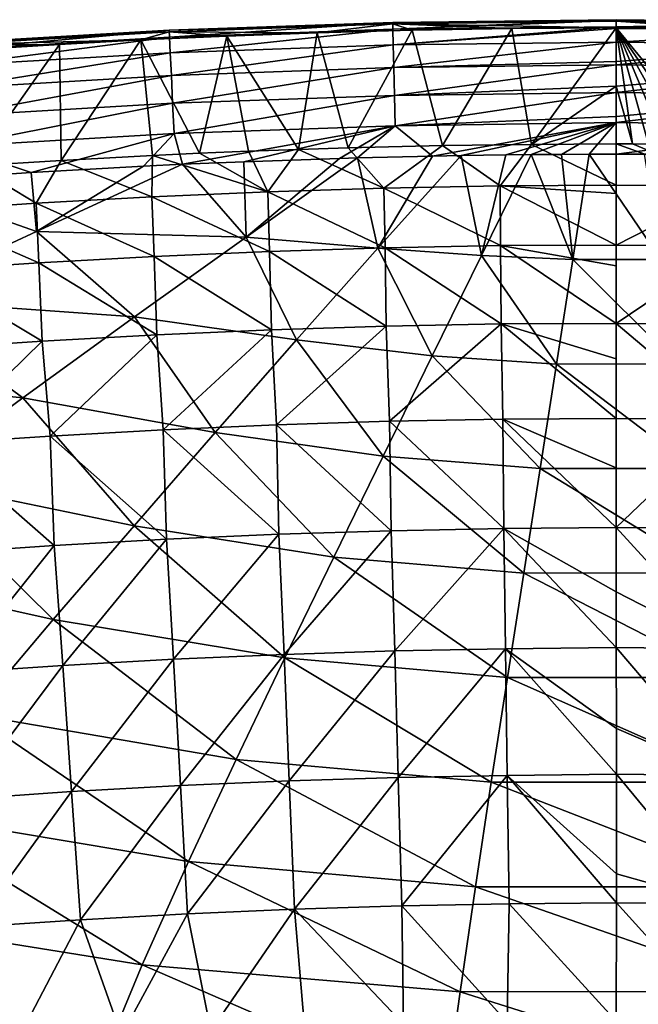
# Model space of a CAD drawing. Header units: metres. Extents: x -109 to 109, y -19 to 107.
# Tile 228 of 256: x -2.8 to 0.1, y 102.83 to 107.45. Entities that reach past the tile are written whole.
import ezdxf

# ---------------------------------------------------------------- set-up
doc = ezdxf.new("R2010")
doc.units = ezdxf.units.M
doc.layers.add('solid_21_412_310_XXX', color=7, linetype='CONTINUOUS')

msp = doc.modelspace()

# ---------------------------------------------------------------- linework, layer by layer
at = {"layer": 'solid_21_412_310_XXX'}
for points in [[(-1.049019, 107.439575, -72.647865), (-0.000003, 107.452087, -72.649986), (-1.048249, 107.406891, -72.793785)], [(-0.000006, 107.449486, -72.535149), (-0.000003, 107.452087, -72.649986), (-1.049019, 107.439575, -72.647865)], [(-0.000008, 107.445343, -72.504433), (-0.000006, 107.449486, -72.535149), (-1.049019, 107.439575, -72.647865)], [(-1.048843, 107.432243, -72.501686), (-0.000008, 107.445343, -72.504433), (-1.049019, 107.439575, -72.647865)], [(-1.048843, 107.432243, -72.501686), (-0.000087, 107.413193, -72.359734), (-0.000008, 107.445343, -72.504433)], [(-0.000003, 107.452087, -72.649986), (-0.000002, 107.448143, -72.68409), (-1.048249, 107.406891, -72.793785)], [(-0.000002, 107.448143, -72.68409), (-0.000003, 107.419342, -72.794418), (-1.048249, 107.406891, -72.793785)], [(-0.000008, 107.445343, -72.504433), (-0.000087, 107.413193, -72.359734), (0.489653, 107.410316, -72.359718)], [(1.048855, 107.432243, -72.501701), (-0.000006, 107.449486, -72.535149), (-0.000008, 107.445343, -72.504433)], [(-0.000008, 107.445343, -72.504433), (0.489653, 107.410316, -72.359718), (0.957343, 107.402588, -72.359703)], [(1.048855, 107.432243, -72.501701), (-0.000008, 107.445343, -72.504433), (0.957343, 107.402588, -72.359703)], [(1.048855, 107.432243, -72.501701), (-0.000003, 107.452087, -72.649986), (-0.000006, 107.449486, -72.535149)], [(1.049042, 107.439575, -72.647888), (-0.000002, 107.448143, -72.68409), (-0.000003, 107.452087, -72.649986)], [(1.048855, 107.432243, -72.501701), (1.049042, 107.439575, -72.647888), (-0.000003, 107.452087, -72.649986)], [(1.049042, 107.439575, -72.647888), (-0.000003, 107.419342, -72.794418), (-0.000002, 107.448143, -72.68409)], [(-3.144371, 107.341484, -72.647758), (-2.097283, 107.402588, -72.647804), (-3.142097, 107.308868, -72.793686)], [(-2.096937, 107.395256, -72.50161), (-2.097283, 107.402588, -72.647804), (-3.144371, 107.341484, -72.647758)], [(-2.097283, 107.402588, -72.647804), (-2.095761, 107.369926, -72.793724), (-3.142097, 107.308868, -72.793686)], [(-2.097283, 107.402588, -72.647804), (-1.049019, 107.439575, -72.647865), (-2.095761, 107.369926, -72.793724)], [(-1.048843, 107.432243, -72.501686), (-1.049019, 107.439575, -72.647865), (-2.097283, 107.402588, -72.647804)], [(-2.096937, 107.395256, -72.50161), (-1.048843, 107.432243, -72.501686), (-2.097283, 107.402588, -72.647804)], [(-2.096937, 107.395256, -72.50161), (-1.403718, 107.390694, -72.359657), (-1.048843, 107.432243, -72.501686)], [(-1.049019, 107.439575, -72.647865), (-1.048249, 107.406891, -72.793785), (-2.095761, 107.369926, -72.793724)], [(-2.095761, 107.369926, -72.793724), (-1.048249, 107.406891, -72.793785), (-2.092371, 107.297363, -72.927231)], [(-1.048249, 107.406891, -72.793785), (-1.046534, 107.334274, -72.927284), (-2.092371, 107.297363, -72.927231)], [(-1.048843, 107.432243, -72.501686), (-1.403718, 107.390694, -72.359657), (-0.958337, 107.402565, -72.359688)], [(-0.958337, 107.402565, -72.359688), (-1.403718, 107.390694, -72.359657), (-1.257331, 106.851105, -70.336243)], [(-0.958337, 107.402565, -72.359688), (-1.257331, 106.851105, -70.336243), (-0.814605, 106.861572, -70.336052)], [(-1.048843, 107.432243, -72.501686), (-0.490302, 107.410309, -72.359711), (-0.000087, 107.413193, -72.359734)], [(-1.048843, 107.432243, -72.501686), (-0.958337, 107.402565, -72.359688), (-0.490302, 107.410309, -72.359711)], [(-1.048249, 107.406891, -72.793785), (-0.000003, 107.419342, -72.794418), (-1.046534, 107.334274, -72.927284)], [(-0.000003, 107.419342, -72.794418), (-0.000003, 107.411362, -72.814415), (-1.046534, 107.334274, -72.927284)], [(-0.000003, 107.411362, -72.814415), (-0.000005, 107.346924, -72.92733), (-1.046534, 107.334274, -72.927284)], [(-0.490302, 107.410309, -72.359711), (-0.958337, 107.402565, -72.359688), (-0.814605, 106.861572, -70.336052)], [(-0.490302, 107.410309, -72.359711), (-0.814605, 106.861572, -70.336052), (-0.397223, 106.867302, -70.335442)], [(-0.490302, 107.410309, -72.359711), (-0.397223, 106.867302, -70.335442), (-0.000087, 107.413193, -72.359734)], [(-0.000004, 107.140907, -71.346405), (-0.000087, 107.413193, -72.359734), (-0.397223, 106.867302, -70.335442)], [(-0.000087, 107.413193, -72.359734), (0.076166, 106.868935, -70.334618), (0.151779, 106.868744, -70.334763)], [(-0.000004, 107.140907, -71.346405), (0.076166, 106.868935, -70.334618), (-0.000087, 107.413193, -72.359734)], [(-0.000087, 107.413193, -72.359734), (0.151779, 106.868744, -70.334763), (0.226906, 106.868431, -70.3349)], [(-0.000087, 107.413193, -72.359734), (0.226906, 106.868431, -70.3349), (0.301547, 106.867989, -70.33503)], [(-0.000087, 107.413193, -72.359734), (0.301547, 106.867989, -70.33503), (0.375702, 106.867416, -70.335152)], [(-0.000087, 107.413193, -72.359734), (0.375702, 106.867416, -70.335152), (0.449371, 106.86673, -70.335266)], [(0.489653, 107.410316, -72.359718), (-0.000087, 107.413193, -72.359734), (0.449371, 106.86673, -70.335266)], [(1.048274, 107.406898, -72.793808), (-0.000005, 107.346924, -72.92733), (-0.000003, 107.411362, -72.814415)], [(1.048274, 107.406898, -72.793808), (1.046555, 107.334282, -72.927307), (-0.000005, 107.346924, -72.92733)], [(1.049042, 107.439575, -72.647888), (1.048274, 107.406898, -72.793808), (-0.000003, 107.419342, -72.794418)], [(1.048274, 107.406898, -72.793808), (-0.000003, 107.411362, -72.814415), (-0.000003, 107.419342, -72.794418)], [(-3.143856, 107.334167, -72.501564), (-2.096937, 107.395256, -72.50161), (-3.144371, 107.341484, -72.647758)], [(-3.143856, 107.334167, -72.501564), (-2.229836, 107.357071, -72.359604), (-2.096937, 107.395256, -72.50161)], [(-3.143856, 107.334167, -72.501564), (-2.611984, 107.336433, -72.359581), (-2.229836, 107.357071, -72.359604)], [(-3.142097, 107.308868, -72.793686), (-2.095761, 107.369926, -72.793724), (-3.13704, 107.236397, -72.927193)], [(-2.095761, 107.369926, -72.793724), (-2.092371, 107.297363, -72.927231), (-3.13704, 107.236397, -72.927193)], [(-2.229836, 107.357071, -72.359604), (-2.611984, 107.336433, -72.359581), (-2.604599, 106.792, -70.335602)], [(-2.229836, 107.357071, -72.359604), (-2.604599, 106.792, -70.335602), (-2.175557, 106.815193, -70.335777)], [(-2.096937, 107.395256, -72.50161), (-2.229836, 107.357071, -72.359604), (-1.827038, 107.375343, -72.359627)], [(-1.827038, 107.375343, -72.359627), (-2.229836, 107.357071, -72.359604), (-1.954614, 106.825546, -70.335876)], [(-2.229836, 107.357071, -72.359604), (-2.175557, 106.815193, -70.335777), (-1.954614, 106.825546, -70.335876)], [(-2.096937, 107.395256, -72.50161), (-1.827038, 107.375343, -72.359627), (-1.403718, 107.390694, -72.359657)], [(-1.827038, 107.375343, -72.359627), (-1.954614, 106.825546, -70.335876), (-1.724801, 106.835175, -70.336014)], [(-1.403718, 107.390694, -72.359657), (-1.827038, 107.375343, -72.359627), (-1.490467, 106.843773, -70.336159)], [(-1.827038, 107.375343, -72.359627), (-1.724801, 106.835175, -70.336014), (-1.490467, 106.843773, -70.336159)], [(-1.403718, 107.390694, -72.359657), (-1.490467, 106.843773, -70.336159), (-1.257331, 106.851105, -70.336243)], [(-3.143856, 107.334167, -72.501564), (-3.045419, 107.309135, -72.359558), (-2.611984, 107.336433, -72.359581)], [(-2.611984, 107.336433, -72.359581), (-3.045419, 107.309135, -72.359558), (-3.0144, 106.766022, -70.335419)], [(-2.611984, 107.336433, -72.359581), (-3.0144, 106.766022, -70.335419), (-2.604599, 106.792, -70.335602)], [(-2.092371, 107.297363, -72.927231), (-1.046534, 107.334274, -72.927284), (-2.087366, 107.190315, -73.035019)], [(-1.046534, 107.334274, -72.927284), (-1.043998, 107.22715, -73.035072), (-2.087366, 107.190315, -73.035019)], [(-1.046534, 107.334274, -72.927284), (-0.000005, 107.346924, -72.92733), (-1.043998, 107.22715, -73.035072)], [(-0.000005, 107.346924, -72.92733), (-0.000006, 107.255638, -73.022598), (-1.043998, 107.22715, -73.035072)], [(1.046555, 107.334282, -72.927307), (-0.000006, 107.255638, -73.022598), (-0.000005, 107.346924, -72.92733)], [(1.046555, 107.334282, -72.927307), (-0.000006, 107.240211, -73.034767), (-0.000006, 107.255638, -73.022598)], [(1.046555, 107.334282, -72.927307), (1.044017, 107.22715, -73.035088), (-0.000006, 107.240211, -73.034767)], [(-3.13704, 107.236397, -72.927193), (-2.092371, 107.297363, -72.927231), (-3.129574, 107.129478, -73.034988)], [(-2.092371, 107.297363, -72.927231), (-2.087366, 107.190315, -73.035019), (-3.129574, 107.129478, -73.034988)], [(-2.087366, 107.190315, -73.035019), (-1.043998, 107.22715, -73.035072), (-2.081265, 107.059952, -73.108086)], [(-1.043998, 107.22715, -73.035072), (-1.040906, 107.096687, -73.108139), (-2.081265, 107.059952, -73.108086)], [(-0.000006, 107.255638, -73.022598), (-0.000006, 107.240211, -73.034767), (-1.043998, 107.22715, -73.035072)], [(-1.043998, 107.22715, -73.035072), (-0.000006, 107.240211, -73.034767), (-1.040906, 107.096687, -73.108139)], [(-0.000006, 107.240211, -73.034767), (-0.000006, 107.140717, -73.094841), (-1.040906, 107.096687, -73.108139)], [(1.044017, 107.22715, -73.035088), (-0.000006, 107.140717, -73.094841), (-0.000006, 107.240211, -73.034767)], [(1.044017, 107.22715, -73.035088), (-0.000006, 107.111053, -73.107483), (-0.000006, 107.140717, -73.094841)], [(1.044017, 107.22715, -73.035088), (1.040925, 107.096687, -73.108154), (-0.000006, 107.111053, -73.107483)], [(-3.129574, 107.129478, -73.034988), (-2.087366, 107.190315, -73.035019), (-3.120478, 106.999283, -73.108047)], [(-2.087366, 107.190315, -73.035019), (-2.081265, 107.059952, -73.108086), (-3.120478, 106.999283, -73.108047)], [(-0.000006, 107.140717, -73.094841), (-0.000006, 107.111053, -73.107483), (-1.040906, 107.096687, -73.108139)], [(-0.397223, 106.867302, -70.335442), (0.000001, 106.869492, -70.336334), (-0.000004, 107.140907, -71.346405)], [(-0.000004, 107.140907, -71.346405), (0.000001, 106.869492, -70.336334), (0.076166, 106.868935, -70.334618)], [(-2.081265, 107.059952, -73.108086), (-1.040906, 107.096687, -73.108139), (-2.074617, 106.917915, -73.142822)], [(-1.040906, 107.096687, -73.108139), (-1.037535, 106.954544, -73.142876), (-2.074617, 106.917915, -73.142822)], [(-1.040906, 107.096687, -73.108139), (-0.000006, 107.111053, -73.107483), (-1.037535, 106.954544, -73.142876)], [(-0.000006, 107.111053, -73.107483), (-0.000006, 106.998383, -73.138107), (-1.037535, 106.954544, -73.142876)], [(1.040925, 107.096687, -73.108154), (-0.000006, 106.998383, -73.138107), (-0.000006, 107.111053, -73.107483)], [(1.040925, 107.096687, -73.108154), (-0.000005, 106.969582, -73.142578), (-0.000006, 106.998383, -73.138107)], [(1.040925, 107.096687, -73.108154), (1.037554, 106.954529, -73.142899), (-0.000005, 106.969582, -73.142578)], [(-3.120478, 106.999283, -73.108047), (-2.081265, 107.059952, -73.108086), (-3.110566, 106.857437, -73.142784)], [(-2.081265, 107.059952, -73.108086), (-2.074617, 106.917915, -73.142822), (-3.110566, 106.857437, -73.142784)], [(-0.000006, 106.998383, -73.138107), (-0.000005, 106.969582, -73.142578), (-1.037535, 106.954544, -73.142876)], [(-2.074617, 106.917915, -73.142822), (-1.037535, 106.954544, -73.142876), (-2.03465, 106.773628, -73.152916)], [(-1.037535, 106.954544, -73.142876), (-1.747014, 106.78598, -73.152931), (-2.03465, 106.773628, -73.152916)], [(-1.037535, 106.954544, -73.142876), (-1.297839, 106.801567, -73.152954), (-1.747014, 106.78598, -73.152931)], [(-1.037535, 106.954544, -73.142876), (-1.213635, 106.803978, -73.152962), (-1.297839, 106.801567, -73.152954)], [(-1.037535, 106.954544, -73.142876), (-0.862463, 106.812355, -73.152977), (-1.213635, 106.803978, -73.152962)], [(-1.037535, 106.954544, -73.142876), (-0.000005, 106.969582, -73.142578), (-0.862463, 106.812355, -73.152977)], [(-0.000005, 106.969582, -73.142578), (-0.728269, 106.814827, -73.152985), (-0.862463, 106.812355, -73.152977)], [(-0.000005, 106.969582, -73.142578), (-0.517679, 106.817871, -73.152992), (-0.728269, 106.814827, -73.152985)], [(-0.000005, 106.969582, -73.142578), (-0.399981, 106.819153, -73.153), (-0.517679, 106.817871, -73.152992)], [(-0.000005, 106.969582, -73.142578), (-0.25704, 106.820259, -73.153), (-0.399981, 106.819153, -73.153)], [(-0.000005, 106.969582, -73.142578), (-0.127707, 106.820869, -73.153008), (-0.25704, 106.820259, -73.153)], [(-0.000005, 106.969582, -73.142578), (-0.000005, 106.821114, -73.153008), (-0.127707, 106.820869, -73.153008)], [(1.037554, 106.954529, -73.142899), (-0.000005, 106.821114, -73.153008), (-0.000005, 106.969582, -73.142578)], [(0.130288, 106.820786, -73.153008), (-0.000005, 106.821114, -73.153008), (1.037554, 106.954529, -73.142899)], [(-3.110566, 106.857437, -73.142784), (-2.074617, 106.917915, -73.142822), (-2.745704, 106.735191, -73.15287)], [(-2.074617, 106.917915, -73.142822), (-2.218225, 106.764793, -73.152901), (-2.745704, 106.735191, -73.15287)], [(-2.074617, 106.917915, -73.142822), (-2.03465, 106.773628, -73.152916), (-2.218225, 106.764793, -73.152901)], [(-3.110566, 106.857437, -73.142784), (-2.745704, 106.735191, -73.15287), (-3.383729, 106.691093, -73.152832)], [(-1.490467, 106.843773, -70.336159), (-1.724801, 106.835175, -70.336014), (-1.634967, 106.645119, -69.773796)], [(-1.490467, 106.843773, -70.336159), (-1.634967, 106.645119, -69.773796), (-1.090329, 106.66217, -69.773964)], [(-1.257331, 106.851105, -70.336243), (-1.490467, 106.843773, -70.336159), (-1.090329, 106.66217, -69.773964)], [(-0.814605, 106.861572, -70.336052), (-1.257331, 106.851105, -70.336243), (-1.090329, 106.66217, -69.773964)], [(-0.814605, 106.861572, -70.336052), (-1.090329, 106.66217, -69.773964), (-0.545303, 106.672546, -69.774086)], [(-0.397223, 106.867302, -70.335442), (-0.814605, 106.861572, -70.336052), (-0.545303, 106.672546, -69.774086)], [(-0.397223, 106.867302, -70.335442), (-0.545303, 106.672546, -69.774086), (-0.000195, 106.675819, -69.773262)], [(-0.397223, 106.867302, -70.335442), (-0.000195, 106.675819, -69.773262), (0.000001, 106.869492, -70.336334)], [(0.544952, 106.672554, -69.774086), (0.000001, 106.869492, -70.336334), (-0.000195, 106.675819, -69.773262)], [(0.076166, 106.868935, -70.334618), (0.000001, 106.869492, -70.336334), (0.544952, 106.672554, -69.774086)], [(0.151779, 106.868744, -70.334763), (0.076166, 106.868935, -70.334618), (0.544952, 106.672554, -69.774086)], [(-2.175557, 106.815193, -70.335777), (-2.604599, 106.792, -70.335602), (-2.178941, 106.62146, -69.773582)], [(-2.175557, 106.815193, -70.335777), (-2.178941, 106.62146, -69.773582), (-1.634967, 106.645119, -69.773796)], [(-1.954614, 106.825546, -70.335876), (-2.175557, 106.815193, -70.335777), (-1.634967, 106.645119, -69.773796)], [(-1.724801, 106.835175, -70.336014), (-1.954614, 106.825546, -70.335876), (-1.634967, 106.645119, -69.773796)], [(-1.735933, 106.431526, -73.162086), (-1.747014, 106.78598, -73.152931), (-1.297839, 106.801567, -73.152954)], [(-1.735933, 106.431526, -73.162086), (-1.297839, 106.801567, -73.152954), (-1.213635, 106.803978, -73.152962)], [(-1.735933, 106.431526, -73.162086), (-1.213635, 106.803978, -73.152962), (-1.118621, 106.380806, -73.163956)], [(-1.118621, 106.380806, -73.163956), (-1.213635, 106.803978, -73.152962), (-0.862463, 106.812355, -73.152977)], [(-1.118621, 106.380806, -73.163956), (-0.862463, 106.812355, -73.152977), (-0.728269, 106.814827, -73.152985)], [(-1.118621, 106.380806, -73.163956), (-0.728269, 106.814827, -73.152985), (-0.63183, 106.345741, -73.165138)], [(-0.63183, 106.345741, -73.165138), (-0.728269, 106.814827, -73.152985), (-0.517679, 106.817871, -73.152992)], [(-0.63183, 106.345741, -73.165138), (-0.517679, 106.817871, -73.152992), (-0.399981, 106.819153, -73.153)], [(-0.63183, 106.345741, -73.165138), (-0.399981, 106.819153, -73.153), (-0.203725, 106.326546, -73.165756)], [(-0.203725, 106.326546, -73.165756), (-0.399981, 106.819153, -73.153), (-0.25704, 106.820259, -73.153)], [(-0.203725, 106.326546, -73.165756), (-0.25704, 106.820259, -73.153), (-0.127707, 106.820869, -73.153008)], [(0.208151, 106.327011, -73.165749), (-0.203725, 106.326546, -73.165756), (-0.127707, 106.820869, -73.153008)], [(0.130288, 106.820786, -73.153008), (-0.127707, 106.820869, -73.153008), (-0.000005, 106.821114, -73.153008)], [(0.208151, 106.327011, -73.165749), (-0.127707, 106.820869, -73.153008), (0.130288, 106.820786, -73.153008)], [(-3.0144, 106.766022, -70.335419), (-3.264795, 106.554459, -69.773087), (-2.722193, 106.591232, -69.773354)], [(-2.604599, 106.792, -70.335602), (-3.0144, 106.766022, -70.335419), (-2.722193, 106.591232, -69.773354)], [(-2.720756, 106.459076, -73.160019), (-2.745704, 106.735191, -73.15287), (-2.218225, 106.764793, -73.152901)], [(-2.604599, 106.792, -70.335602), (-2.722193, 106.591232, -69.773354), (-2.178941, 106.62146, -69.773582)], [(-2.720756, 106.459076, -73.160019), (-2.218225, 106.764793, -73.152901), (-2.03465, 106.773628, -73.152916)], [(-2.720756, 106.459076, -73.160019), (-2.03465, 106.773628, -73.152916), (-1.735933, 106.431526, -73.162086)], [(-1.735933, 106.431526, -73.162086), (-2.03465, 106.773628, -73.152916), (-1.747014, 106.78598, -73.152931)], [(-2.720756, 106.459076, -73.160019), (-3.383729, 106.691093, -73.152832), (-2.745704, 106.735191, -73.15287)], [(-3.406557, 106.138802, -73.166924), (-3.383729, 106.691093, -73.152832), (-2.720756, 106.459076, -73.160019)], [(-1.090329, 106.66217, -69.773964), (-1.634967, 106.645119, -69.773796), (-1.085112, 106.382072, -69.224426)], [(-0.545303, 106.672546, -69.774086), (-1.090329, 106.66217, -69.773964), (-0.542701, 106.392418, -69.224541)], [(-1.090329, 106.66217, -69.773964), (-1.085112, 106.382072, -69.224426), (-0.542701, 106.392418, -69.224541)], [(-0.000195, 106.675819, -69.773262), (-0.545303, 106.672546, -69.774086), (-0.000207, 106.636658, -69.683533)], [(-0.545303, 106.672546, -69.774086), (-0.542701, 106.392418, -69.224541), (-0.000201, 106.395042, -69.222916)], [(-0.545303, 106.672546, -69.774086), (-0.000201, 106.395042, -69.222916), (-0.000207, 106.636658, -69.683533)], [(-0.000195, 106.675819, -69.773262), (-0.000207, 106.636658, -69.683533), (-0.000201, 106.395042, -69.222916)], [(0.544952, 106.672554, -69.774086), (-0.000195, 106.675819, -69.773262), (-0.000201, 106.395042, -69.222916)], [(0.544952, 106.672554, -69.774086), (-0.000201, 106.395042, -69.222916), (0.54232, 106.392426, -69.224541)], [(-2.178941, 106.62146, -69.773582), (-2.722193, 106.591232, -69.773354), (-2.16855, 106.341476, -69.224045)], [(-1.634967, 106.645119, -69.773796), (-2.178941, 106.62146, -69.773582), (-1.627148, 106.365067, -69.224258)], [(-2.178941, 106.62146, -69.773582), (-2.16855, 106.341476, -69.224045), (-1.627148, 106.365067, -69.224258)], [(-1.634967, 106.645119, -69.773796), (-1.627148, 106.365067, -69.224258), (-1.085112, 106.382072, -69.224426)], [(-2.722193, 106.591232, -69.773354), (-3.264795, 106.554459, -69.773087), (-2.709258, 106.31134, -69.223808)], [(-2.722193, 106.591232, -69.773354), (-2.709258, 106.31134, -69.223808), (-2.16855, 106.341476, -69.224045)], [(-3.264795, 106.554459, -69.773087), (-3.249336, 106.274689, -69.223534), (-2.709258, 106.31134, -69.223808)], [(-3.406557, 106.138802, -73.166924), (-2.720756, 106.459076, -73.160019), (-2.260469, 106.057999, -73.170998)], [(-2.720756, 106.459076, -73.160019), (-1.735933, 106.431526, -73.162086), (-2.260469, 106.057999, -73.170998)], [(-2.260469, 106.057999, -73.170998), (-1.735933, 106.431526, -73.162086), (-1.500852, 105.949791, -73.174667)], [(-1.735933, 106.431526, -73.162086), (-1.118621, 106.380806, -73.163956), (-1.500852, 105.949791, -73.174667)], [(-1.085112, 106.382072, -69.224426), (-1.627148, 106.365067, -69.224258), (-1.07892, 106.014732, -68.707802)], [(-0.542701, 106.392418, -69.224541), (-1.085112, 106.382072, -69.224426), (-0.539581, 106.025055, -68.707916)], [(-1.085112, 106.382072, -69.224426), (-1.07892, 106.014732, -68.707802), (-0.539581, 106.025055, -68.707916)], [(-0.000201, 106.395042, -69.222916), (-0.542701, 106.392418, -69.224541), (-0.000186, 106.296669, -69.067947)], [(-0.542701, 106.392418, -69.224541), (-0.539581, 106.025055, -68.707916), (-0.000145, 106.027054, -68.705994)], [(-0.542701, 106.392418, -69.224541), (-0.000145, 106.027054, -68.705994), (-0.000186, 106.296669, -69.067947)], [(-0.000201, 106.395042, -69.222916), (-0.000186, 106.296669, -69.067947), (-0.000145, 106.027054, -68.705994)], [(0.54232, 106.392426, -69.224541), (-0.000201, 106.395042, -69.222916), (-0.000145, 106.027054, -68.705994)], [(0.54232, 106.392426, -69.224541), (-0.000145, 106.027054, -68.705994), (0.539292, 106.025063, -68.707916)], [(-2.16855, 106.341476, -69.224045), (-2.709258, 106.31134, -69.223808), (-2.156288, 105.974251, -68.707436)], [(-1.627148, 106.365067, -69.224258), (-2.16855, 106.341476, -69.224045), (-1.617903, 105.99778, -68.707642)], [(-2.16855, 106.341476, -69.224045), (-2.156288, 105.974251, -68.707436), (-1.617903, 105.99778, -68.707642)], [(-1.627148, 106.365067, -69.224258), (-1.617903, 105.99778, -68.707642), (-1.07892, 106.014732, -68.707802)], [(-1.500852, 105.949791, -73.174667), (-1.118621, 106.380806, -73.163956), (-0.863312, 105.875412, -73.177063)], [(-1.118621, 106.380806, -73.163956), (-0.63183, 106.345741, -73.165138), (-0.863312, 105.875412, -73.177063)], [(-0.863312, 105.875412, -73.177063), (-0.63183, 106.345741, -73.165138), (-0.280673, 105.836479, -73.178276)], [(-0.63183, 106.345741, -73.165138), (-0.203725, 106.326546, -73.165756), (-0.280673, 105.836479, -73.178276)], [(-2.709258, 106.31134, -69.223808), (-3.249336, 106.274689, -69.223534), (-2.694017, 105.944191, -68.707184)], [(-2.709258, 106.31134, -69.223808), (-2.694017, 105.944191, -68.707184), (-2.156288, 105.974251, -68.707436)], [(0.286782, 105.837029, -73.178268), (-0.280673, 105.836479, -73.178276), (-0.203725, 106.326546, -73.165756)], [(0.208151, 106.327011, -73.165749), (0.286782, 105.837029, -73.178268), (-0.203725, 106.326546, -73.165756)], [(-3.249336, 106.274689, -69.223534), (-3.231138, 105.907639, -68.706902), (-2.694017, 105.944191, -68.707184)], [(-4.090936, 105.808945, -73.173759), (-3.406557, 106.138802, -73.166924), (-2.783695, 105.678253, -73.179825)], [(-3.406557, 106.138802, -73.166924), (-2.260469, 106.057999, -73.170998), (-2.783695, 105.678253, -73.179825)], [(-2.783695, 105.678253, -73.179825), (-2.260469, 106.057999, -73.170998), (-1.882132, 105.515434, -73.18528)], [(-2.260469, 106.057999, -73.170998), (-1.500852, 105.949791, -73.174667), (-1.882132, 105.515434, -73.18528)], [(-1.07892, 106.014732, -68.707802), (-1.617903, 105.99778, -68.707642), (-1.594645, 105.551567, -68.24305)], [(-1.07892, 106.014732, -68.707802), (-1.594645, 105.551567, -68.24305), (-1.063369, 105.568222, -68.24321)], [(-0.539581, 106.025055, -68.707916), (-1.07892, 106.014732, -68.707802), (-1.063369, 105.568222, -68.24321)], [(-0.539581, 106.025055, -68.707916), (-1.063369, 105.568222, -68.24321), (-0.531769, 105.578362, -68.243309)], [(-0.000145, 106.027054, -68.705994), (-0.539581, 106.025055, -68.707916), (-0.00012, 105.861618, -68.517815)], [(-0.539581, 106.025055, -68.707916), (-0.531769, 105.578362, -68.243309), (-0.000076, 105.581184, -68.242691)], [(-0.539581, 106.025055, -68.707916), (-0.000076, 105.581184, -68.242691), (-0.00012, 105.861618, -68.517815)], [(-0.000145, 106.027054, -68.705994), (-0.00012, 105.861618, -68.517815), (-0.000076, 105.581184, -68.242691)], [(0.531616, 105.578362, -68.243309), (-0.000145, 106.027054, -68.705994), (-0.000076, 105.581184, -68.242691)], [(0.539292, 106.025063, -68.707916), (-0.000145, 106.027054, -68.705994), (0.531616, 105.578362, -68.243309)], [(-2.156288, 105.974251, -68.707436), (-2.694017, 105.944191, -68.707184), (-2.655511, 105.498947, -68.242599)], [(-2.156288, 105.974251, -68.707436), (-2.655511, 105.498947, -68.242599), (-2.12538, 105.528465, -68.242844)], [(-1.617903, 105.99778, -68.707642), (-2.156288, 105.974251, -68.707436), (-2.12538, 105.528465, -68.242844)], [(-1.617903, 105.99778, -68.707642), (-2.12538, 105.528465, -68.242844), (-1.594645, 105.551567, -68.24305)], [(-2.694017, 105.944191, -68.707184), (-3.231138, 105.907639, -68.706902), (-3.185072, 105.463043, -68.242302)], [(-2.694017, 105.944191, -68.707184), (-3.185072, 105.463043, -68.242302), (-2.655511, 105.498947, -68.242599)], [(-1.882132, 105.515434, -73.18528), (-1.500852, 105.949791, -73.174667), (-1.094231, 105.403877, -73.188866)], [(-1.500852, 105.949791, -73.174667), (-0.863312, 105.875412, -73.177063), (-1.094231, 105.403877, -73.188866)], [(-1.094231, 105.403877, -73.188866), (-0.863312, 105.875412, -73.177063), (-0.357436, 105.346283, -73.190681)], [(-0.863312, 105.875412, -73.177063), (-0.280673, 105.836479, -73.178276), (-0.357436, 105.346283, -73.190681)], [(0.365225, 105.346909, -73.190666), (-0.357436, 105.346283, -73.190681), (-0.280673, 105.836479, -73.178276)], [(0.286782, 105.837029, -73.178268), (0.365225, 105.346909, -73.190666), (-0.280673, 105.836479, -73.178276)], [(-4.090936, 105.808945, -73.173759), (-2.783695, 105.678253, -73.179825), (-3.305991, 105.293198, -73.188568)], [(-3.305991, 105.293198, -73.188568), (-2.783695, 105.678253, -73.179825), (-2.262611, 105.078094, -73.195793)], [(-2.783695, 105.678253, -73.179825), (-1.882132, 105.515434, -73.18528), (-2.262611, 105.078094, -73.195793)], [(-1.594645, 105.551567, -68.24305), (-2.12538, 105.528465, -68.242844), (-1.583287, 105.037773, -67.848999)], [(-1.063369, 105.568222, -68.24321), (-1.594645, 105.551567, -68.24305), (-1.055752, 105.054398, -67.849159)], [(-1.594645, 105.551567, -68.24305), (-1.583287, 105.037773, -67.848999), (-1.055752, 105.054398, -67.849159)], [(-0.531769, 105.578362, -68.243309), (-1.063369, 105.568222, -68.24321), (-0.52792, 105.064514, -67.849258)], [(-1.063369, 105.568222, -68.24321), (-1.055752, 105.054398, -67.849159), (-0.52792, 105.064514, -67.849258)], [(-0.000076, 105.581184, -68.242691), (-0.531769, 105.578362, -68.243309), (-0.00004, 105.349358, -68.049385)], [(-0.531769, 105.578362, -68.243309), (-0.52792, 105.064514, -67.849258), (0.000004, 105.06897, -67.849884)], [(-0.531769, 105.578362, -68.243309), (0.000004, 105.06897, -67.849884), (-0.00004, 105.349358, -68.049385)], [(-0.000076, 105.581184, -68.242691), (-0.00004, 105.349358, -68.049385), (0.000004, 105.06897, -67.849884)], [(0.531616, 105.578362, -68.243309), (-0.000076, 105.581184, -68.242691), (0.000004, 105.06897, -67.849884)], [(0.531616, 105.578362, -68.243309), (0.000004, 105.06897, -67.849884), (0.527928, 105.064514, -67.849258)], [(-2.12538, 105.528465, -68.242844), (-2.655511, 105.498947, -68.242599), (-2.110331, 105.014717, -67.848793)], [(-2.262611, 105.078094, -73.195793), (-1.882132, 105.515434, -73.18528), (-1.324628, 104.931206, -73.200562)], [(-2.12538, 105.528465, -68.242844), (-2.110331, 105.014717, -67.848793), (-1.583287, 105.037773, -67.848999)], [(-1.882132, 105.515434, -73.18528), (-1.094231, 105.403877, -73.188866), (-1.324628, 104.931206, -73.200562)], [(-2.655511, 105.498947, -68.242599), (-3.185072, 105.463043, -68.242302), (-2.636822, 104.985252, -67.848541)], [(-3.185072, 105.463043, -68.242302), (-3.162773, 104.949417, -67.848244), (-2.636822, 104.985252, -67.848541)], [(-2.655511, 105.498947, -68.242599), (-2.636822, 104.985252, -67.848541), (-2.110331, 105.014717, -67.848793)], [(-1.324628, 104.931206, -73.200562), (-1.094231, 105.403877, -73.188866), (-0.43402, 104.855957, -73.202957)], [(-1.094231, 105.403877, -73.188866), (-0.357436, 105.346283, -73.190681), (-0.43402, 104.855957, -73.202957)], [(0.443486, 104.856659, -73.20295), (-0.43402, 104.855957, -73.202957), (-0.357436, 105.346283, -73.190681)], [(0.365225, 105.346909, -73.190666), (0.443486, 104.856659, -73.20295), (-0.357436, 105.346283, -73.190681)], [(-3.827193, 104.902679, -73.197227), (-3.305991, 105.293198, -73.188568), (-2.642507, 104.638107, -73.206207)], [(-3.305991, 105.293198, -73.188568), (-2.262611, 105.078094, -73.195793), (-2.642507, 104.638107, -73.206207)], [(-2.642507, 104.638107, -73.206207), (-2.262611, 105.078094, -73.195793), (-1.554692, 104.45755, -73.212143)], [(-2.262611, 105.078094, -73.195793), (-1.324628, 104.931206, -73.200562), (-1.554692, 104.45755, -73.212143)], [(-1.055752, 105.054398, -67.849159), (-1.583287, 105.037773, -67.848999), (-1.558711, 104.474113, -67.5382)], [(-1.055752, 105.054398, -67.849159), (-1.558711, 104.474113, -67.5382), (-1.039312, 104.490448, -67.538353)], [(-0.52792, 105.064514, -67.849258), (-1.055752, 105.054398, -67.849159), (-1.039312, 104.490448, -67.538353)], [(-0.52792, 105.064514, -67.849258), (-1.039312, 104.490448, -67.538353), (-0.519653, 104.500389, -67.538445)], [(0.000004, 105.06897, -67.849884), (-0.52792, 105.064514, -67.849258), (0.000052, 104.767609, -67.670273)], [(-0.52792, 105.064514, -67.849258), (-0.519653, 104.500389, -67.538445), (0.000094, 104.506256, -67.539574)], [(-0.52792, 105.064514, -67.849258), (0.000094, 104.506256, -67.539574), (0.000052, 104.767609, -67.670273)], [(0.519838, 104.500381, -67.538445), (0.000004, 105.06897, -67.849884), (0.000052, 104.767609, -67.670273)], [(0.527928, 105.064514, -67.849258), (0.000004, 105.06897, -67.849884), (0.519838, 104.500381, -67.538445)], [(-2.110331, 105.014717, -67.848793), (-2.636822, 104.985252, -67.848541), (-2.596168, 104.422493, -67.53775)], [(-2.110331, 105.014717, -67.848793), (-2.596168, 104.422493, -67.53775), (-2.077685, 104.451447, -67.538002)], [(-1.583287, 105.037773, -67.848999), (-2.110331, 105.014717, -67.848793), (-2.077685, 104.451447, -67.538002)], [(-1.583287, 105.037773, -67.848999), (-2.077685, 104.451447, -67.538002), (-1.558711, 104.474113, -67.5382)], [(-2.636822, 104.985252, -67.848541), (-3.162773, 104.949417, -67.848244), (-3.114155, 104.38726, -67.537445)], [(-2.636822, 104.985252, -67.848541), (-3.114155, 104.38726, -67.537445), (-2.596168, 104.422493, -67.53775)], [(-1.554692, 104.45755, -73.212143), (-1.324628, 104.931206, -73.200562), (-0.510495, 104.365486, -73.215126)], [(-1.324628, 104.931206, -73.200562), (-0.43402, 104.855957, -73.202957), (-0.510495, 104.365486, -73.215126)], [(-3.827193, 104.902679, -73.197227), (-2.642507, 104.638107, -73.206207), (-3.019349, 104.192291, -73.216522)], [(0.521634, 104.366249, -73.215111), (-0.510495, 104.365486, -73.215126), (-0.43402, 104.855957, -73.202957)], [(0.443486, 104.856659, -73.20295), (0.521634, 104.366249, -73.215111), (-0.43402, 104.855957, -73.202957)], [(0.519838, 104.500381, -67.538445), (0.000052, 104.767609, -67.670273), (0.000094, 104.506256, -67.539574)], [(-3.019349, 104.192291, -73.216522), (-2.642507, 104.638107, -73.206207), (-1.783195, 103.981964, -73.22361)], [(-2.642507, 104.638107, -73.206207), (-1.554692, 104.45755, -73.212143), (-1.783195, 103.981964, -73.22361)], [(-1.039312, 104.490448, -67.538353), (-1.558711, 104.474113, -67.5382), (-1.533967, 103.881218, -67.317581)], [(-1.039312, 104.490448, -67.538353), (-1.533967, 103.881218, -67.317581), (-1.022762, 103.897263, -67.317726)], [(-0.519653, 104.500389, -67.538445), (-1.039312, 104.490448, -67.538353), (-1.022762, 103.897263, -67.317726)], [(-0.519653, 104.500389, -67.538445), (-1.022762, 103.897263, -67.317726), (-0.511334, 103.907028, -67.317818)], [(0.000094, 104.506256, -67.539574), (-0.519653, 104.500389, -67.538445), (0.000155, 104.126137, -67.38649)], [(-0.519653, 104.500389, -67.538445), (-0.511334, 103.907028, -67.317818), (0.00019, 103.912575, -67.318466)], [(-0.519653, 104.500389, -67.538445), (0.00019, 103.912575, -67.318466), (0.000155, 104.126137, -67.38649)], [(0.511683, 103.907028, -67.317818), (0.000094, 104.506256, -67.539574), (0.000155, 104.126137, -67.38649)], [(0.519838, 104.500381, -67.538445), (0.000094, 104.506256, -67.539574), (0.511683, 103.907028, -67.317818)], [(-2.077685, 104.451447, -67.538002), (-2.596168, 104.422493, -67.53775), (-2.555237, 103.830467, -67.317131)], [(-2.077685, 104.451447, -67.538002), (-2.555237, 103.830467, -67.317131), (-2.044815, 103.858932, -67.317383)], [(-1.558711, 104.474113, -67.5382), (-2.077685, 104.451447, -67.538002), (-2.044815, 103.858932, -67.317383)], [(-1.558711, 104.474113, -67.5382), (-2.044815, 103.858932, -67.317383), (-1.533967, 103.881218, -67.317581)], [(-1.783195, 103.981964, -73.22361), (-1.554692, 104.45755, -73.212143), (-0.586488, 103.874763, -73.227173)], [(-1.554692, 104.45755, -73.212143), (-0.510495, 104.365486, -73.215126), (-0.586488, 103.874763, -73.227173)], [(-2.596168, 104.422493, -67.53775), (-3.114155, 104.38726, -67.537445), (-3.065207, 103.79583, -67.316826)], [(-2.596168, 104.422493, -67.53775), (-3.065207, 103.79583, -67.316826), (-2.555237, 103.830467, -67.317131)], [(0.599291, 103.875587, -73.22715), (-0.586488, 103.874763, -73.227173), (-0.510495, 104.365486, -73.215126)], [(0.521634, 104.366249, -73.215111), (0.599291, 103.875587, -73.22715), (-0.510495, 104.365486, -73.215126)], [(-3.388594, 103.734886, -73.22673), (-3.019349, 104.192291, -73.216522), (-2.00739, 103.502373, -73.23497)], [(-3.019349, 104.192291, -73.216522), (-1.783195, 103.981964, -73.22361), (-2.00739, 103.502373, -73.23497)], [(0.511683, 103.907028, -67.317818), (0.000155, 104.126137, -67.38649), (0.00019, 103.912575, -67.318466)], [(-2.00739, 103.502373, -73.23497), (-1.783195, 103.981964, -73.22361), (-0.661091, 103.383606, -73.239098)], [(-1.783195, 103.981964, -73.22361), (-0.586488, 103.874763, -73.227173), (-0.661091, 103.383606, -73.239098)], [(-1.022762, 103.897263, -67.317726), (-1.533967, 103.881218, -67.317581), (-1.509181, 103.279518, -67.189552)], [(-1.022762, 103.897263, -67.317726), (-1.509181, 103.279518, -67.189552), (-1.006211, 103.295288, -67.189697)], [(-0.511334, 103.907028, -67.317818), (-1.022762, 103.897263, -67.317726), (-1.006211, 103.295288, -67.189697)], [(-0.511334, 103.907028, -67.317818), (-1.006211, 103.295288, -67.189697), (-0.503055, 103.304878, -67.189781)], [(0.00019, 103.912575, -67.318466), (-0.511334, 103.907028, -67.317818), (0.000225, 103.445267, -67.211105)], [(-0.511334, 103.907028, -67.317818), (-0.503055, 103.304878, -67.189781), (0.000208, 103.309547, -67.189995)], [(-0.511334, 103.907028, -67.317818), (0.000208, 103.309547, -67.189995), (0.000225, 103.445267, -67.211105)], [(0.503435, 103.304878, -67.189781), (0.00019, 103.912575, -67.318466), (0.000225, 103.445267, -67.211105)], [(0.511683, 103.907028, -67.317818), (0.00019, 103.912575, -67.318466), (0.503435, 103.304878, -67.189781)], [(-2.044815, 103.858932, -67.317383), (-2.555237, 103.830467, -67.317131), (-2.514185, 103.229637, -67.18911)], [(-2.044815, 103.858932, -67.317383), (-2.514185, 103.229637, -67.18911), (-2.011863, 103.257622, -67.189354)], [(-1.533967, 103.881218, -67.317581), (-2.044815, 103.858932, -67.317383), (-2.011863, 103.257622, -67.189354)], [(-1.533967, 103.881218, -67.317581), (-2.011863, 103.257622, -67.189354), (-1.509181, 103.279518, -67.189552)], [(0.675527, 103.384476, -73.239075), (-0.661091, 103.383606, -73.239098), (-0.586488, 103.874763, -73.227173)], [(0.599291, 103.875587, -73.22715), (0.675527, 103.384476, -73.239075), (-0.586488, 103.874763, -73.227173)], [(-2.555237, 103.830467, -67.317131), (-3.065207, 103.79583, -67.316826), (-3.016099, 103.195595, -67.188805)], [(-2.555237, 103.830467, -67.317131), (-3.016099, 103.195595, -67.188805), (-2.514185, 103.229637, -67.18911)], [(-3.744118, 103.262428, -73.236839), (-3.388594, 103.734886, -73.22673), (-2.223651, 103.017349, -73.246208)], [(-3.388594, 103.734886, -73.22673), (-2.00739, 103.502373, -73.23497), (-2.223651, 103.017349, -73.246208)], [(-2.223651, 103.017349, -73.246208), (-2.00739, 103.502373, -73.23497), (-0.733108, 102.891884, -73.2509)], [(-2.00739, 103.502373, -73.23497), (-0.661091, 103.383606, -73.239098), (-0.733108, 102.891884, -73.2509)], [(0.503435, 103.304878, -67.189781), (0.000225, 103.445267, -67.211105), (0.000208, 103.309547, -67.189995)], [(0.749121, 102.892761, -73.250885), (-0.733108, 102.891884, -73.2509), (-0.661091, 103.383606, -73.239098)], [(0.675527, 103.384476, -73.239075), (0.749121, 102.892761, -73.250885), (-0.661091, 103.383606, -73.239098)], [(-1.006211, 103.295288, -67.189697), (-1.509181, 103.279518, -67.189552), (-0.998869, 102.740044, -67.147209)], [(-0.503055, 103.304878, -67.189781), (-1.006211, 103.295288, -67.189697), (-0.511237, 102.749374, -67.147125)], [(-1.006211, 103.295288, -67.189697), (-0.998869, 102.740044, -67.147209), (-0.511237, 102.749374, -67.147125)], [(-0.503055, 103.304878, -67.189781), (-0.511237, 102.749374, -67.147125), (0, 102.754387, -67.146988)], [(0.000208, 103.309547, -67.189995), (-0.503055, 103.304878, -67.189781), (0, 102.754387, -67.146988)], [(0.507554, 102.749557, -67.147125), (0.000208, 103.309547, -67.189995), (0, 102.754387, -67.146988)], [(0.507554, 102.749557, -67.147125), (0.503435, 103.304878, -67.189781), (0.000208, 103.309547, -67.189995)], [(-4.078296, 102.773766, -73.246849), (-3.744118, 103.262428, -73.236839), (-2.427298, 102.526428, -73.257339)], [(-3.744118, 103.262428, -73.236839), (-2.223651, 103.017349, -73.246208), (-2.427298, 102.526428, -73.257339)], [(-2.011863, 103.257622, -67.189354), (-2.514185, 103.229637, -67.18911), (-2.320768, 102.686386, -67.147202)], [(-2.011863, 103.257622, -67.189354), (-2.320768, 102.686386, -67.147202), (-1.902214, 102.707848, -67.14724)], [(-1.509181, 103.279518, -67.189552), (-2.011863, 103.257622, -67.189354), (-1.902214, 102.707848, -67.14724)], [(-1.509181, 103.279518, -67.189552), (-1.902214, 102.707848, -67.14724), (-1.462547, 102.726204, -67.147255)], [(-1.509181, 103.279518, -67.189552), (-1.462547, 102.726204, -67.147255), (-0.998869, 102.740044, -67.147209)], [(-2.514185, 103.229637, -67.18911), (-3.016099, 103.195595, -67.188805), (-2.814114, 102.655212, -67.147095)], [(-2.514185, 103.229637, -67.18911), (-2.814114, 102.655212, -67.147095), (-2.320768, 102.686386, -67.147202)], [(-2.427298, 102.526428, -73.257339), (-2.223651, 103.017349, -73.246208), (-0.800977, 102.399529, -73.262589)], [(-2.223651, 103.017349, -73.246208), (-0.733108, 102.891884, -73.2509), (-0.800977, 102.399529, -73.262589)], [(0.818476, 102.400391, -73.262566), (-0.800977, 102.399529, -73.262589), (-0.733108, 102.891884, -73.2509)], [(0.749121, 102.892761, -73.250885), (0.818476, 102.400391, -73.262566), (-0.733108, 102.891884, -73.2509)]]:
    msp.add_3dface(points, dxfattribs=at)

doc.saveas('drawing.dxf')
